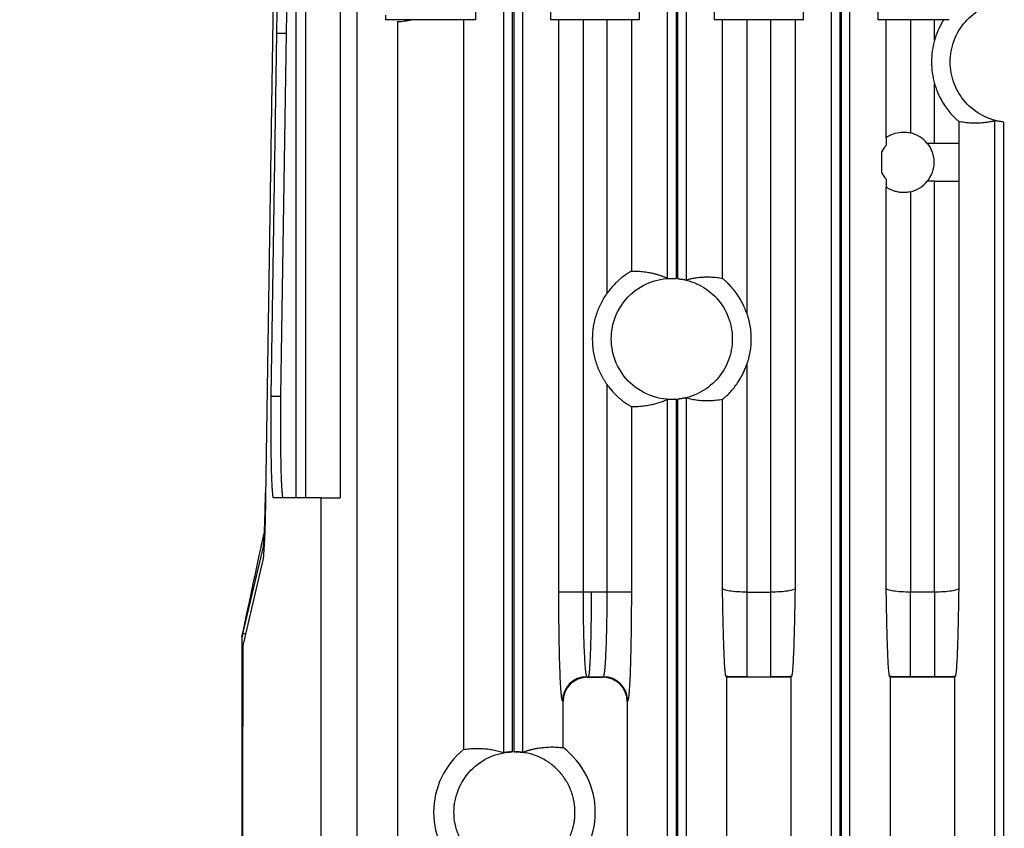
# Model space of a CAD drawing. Header units: millimetres. Extents: x -1111 to 1147, y -743 to 1146.
# Tile 14 of 203: x -1030 to -948, y 182 to 249. Entities that reach past the tile are written whole.
import ezdxf

# ---------------------------------------------------------------- set-up
doc = ezdxf.new("R2010")
doc.units = ezdxf.units.MM
doc.styles.add('SLDTEXTSTYLE0', font='TXT', dxfattribs={"width": 0.75})
doc.dimstyles.new('SLDDIMSTYLE0', dxfattribs={"dimtxt": 3.5, "dimasz": 3.302, "dimexe": 0, "dimexo": 0.0625, "dimgap": 0.875, "dimtad": 1, "dimrnd": 1e-09, "dimzin": 12, "dimdsep": 46, "dimtxsty": 'SLDTEXTSTYLE0', "dimsah": 1, "dimcen": 0.09, "dimadec": 0, "dimazin": 3, "dimtfac": 1, "dimtofl": 0, "dimtmove": 0, "dimatfit": 3, "dimfxl": 1, "dimfrac": 2, "dimtolj": 1, "dimtzin": 12, "dimarcsym": 0})

# ---------------------------------------------------------------- blocks, each defined once
blk = doc.blocks.new('_D_3')
at = {"color": 8, "linetype": 'Continuous', "lineweight": 0}
for p, q in [((-807.884, 379.219), (-1107.552, 379.219)), ((-1106.552, -80.781), (-1106.552, 379.219)), ((-807.884, -80.781), (-1107.552, -80.781))]:
    blk.add_line(p, q, dxfattribs=at)
at = {"color": 8, "linetype": 'Continuous', "lineweight": 18}
for points in [[(-1106.552, 379.219), (-1107.06, 375.917), (-1106.044, 375.917)], [(-1106.552, -80.781), (-1106.044, -77.479), (-1107.06, -77.479)]]:
    blk.add_solid(points, dxfattribs=at)
at = {"color": 8, "linetype": 'Continuous', "lineweight": 18, "insert": (-1111.064, 152.881), "char_height": 3.5, "attachment_point": 1, "rotation": 90, "style": 'SLDTEXTSTYLE0'}
blk.add_mtext('460', dxfattribs=at)

msp = doc.modelspace()

# ---------------------------------------------------------------- linework, layer by layer
at = {"color": 7, "linetype": 'Continuous', "lineweight": 25}
for p, q in [((-1007.617, 329.639), (-1009.451, 209.44)), ((-978.54, 248.908), (-978.54, 306.572)), ((-972.377, 306.572), (-972.377, 248.908)), ((-976.232, 227.532), (-976.232, 303.974)), ((-975.533, 303.974), (-975.533, 227.52)), ((-975.385, 227.507), (-975.385, 303.974)), ((-974.685, 303.974), (-974.685, 227.398)), ((-962.707, 300.474), (-962.707, 167.466)), ((-962.008, 300.419), (-962.008, 167.52)), ((-961.86, 167.522), (-961.86, 300.418)), ((-961.16, 167.481), (-961.16, 300.458)), ((-965.015, 248.908), (-965.015, 300.106)), ((-958.852, 300.049), (-958.852, 248.908)), ((-992.065, 248.908), (-992.065, 285.886)), ((-989.757, 188.353), (-989.757, 285.769)), ((-989.058, 188.414), (-989.058, 285.557)), ((-988.91, 188.417), (-988.91, 285.524)), ((-988.21, 285.416), (-988.21, 188.384)), ((-985.902, 284.579), (-985.902, 248.908)), ((-1006.939, 251.399), (-1006.939, 209.399)), ((-1006.139, 251.399), (-1006.139, 209.399)), ((-1003.284, 251.399), (-1003.284, 209.399)), ((-1001.884, 117.418), (-1001.884, 251.418)), ((-999.552, 249.288), (-999.552, 248.908)), ((-992.065, 248.908), (-999.552, 248.908)), ((-998.521, 120.089), (-998.521, 248.746)), ((-993.097, 248.908), (-993.097, 188.603)), ((-978.54, 248.908), (-985.902, 248.908)), ((-985.218, 201.616), (-985.218, 248.908)), ((-983.219, 248.908), (-983.219, 201.616)), ((-981.224, 226.31), (-981.224, 248.908)), ((-979.225, 248.908), (-979.225, 228.116)), ((-965.015, 248.908), (-972.377, 248.908)), ((-971.693, 227.51), (-971.693, 248.908)), ((-969.694, 248.908), (-969.694, 224.647)), ((-967.699, 201.612), (-967.699, 248.908)), ((-965.7, 248.908), (-965.7, 201.915)), ((-952.966, 248.908), (-958.852, 248.908)), ((-958.168, 239.174), (-958.168, 248.908)), ((-956.169, 248.908), (-956.169, 239.562)), ((-954.174, 247.214), (-954.174, 248.908)), ((-1008.98, 217.803), (-1008.523, 247.803)), ((-1008.523, 247.803), (-1007.723, 247.803)), ((-1008.18, 217.803), (-1007.723, 247.803)), ((-954.174, 238.689), (-954.174, 243.621)), ((-952.175, 240.525), (-952.175, 238.689)), ((-949.182, 93.49), (-949.182, 240.577)), ((-948.483, 240.454), (-948.483, 93.541)), ((-954.174, 238.689), (-954.783, 238.689)), ((-952.175, 238.689), (-954.174, 238.689)), ((-958.519, 236.224), (-958.519, 238.028)), ((-954.174, 201.612), (-954.174, 235.563)), ((-954.174, 235.563), (-952.175, 235.563)), ((-952.175, 235.563), (-952.175, 201.915)), ((-958.168, 201.915), (-958.168, 235.078)), ((-956.169, 234.691), (-956.169, 201.612)), ((-969.694, 220.417), (-969.694, 201.612)), ((-981.224, 201.616), (-981.224, 218.754)), ((-1008.98, 217.803), (-1008.18, 217.803)), ((-976.232, 118.357), (-976.232, 217.532)), ((-975.533, 217.544), (-975.533, 118.415)), ((-975.385, 118.418), (-975.385, 217.557)), ((-974.685, 217.666), (-974.685, 118.38)), ((-971.693, 201.915), (-971.693, 217.554)), ((-979.225, 216.948), (-979.225, 201.616)), ((-1004.884, 209.399), (-1008.789, 209.399)), ((-1004.884, 209.399), (-1004.884, -32.06)), ((-1004.884, 209.399), (-1003.284, 209.399)), ((-1009.698, 205.129), (-1011.343, 198.175)), ((-1009.693, 204.14), (-1011.309, 197.309)), ((-983.219, 201.616), (-985.218, 201.616)), ((-982.544, 201.616), (-983.219, 201.616)), ((-981.224, 201.616), (-982.544, 201.616)), ((-979.225, 201.616), (-981.224, 201.616)), ((-969.694, 201.612), (-969.694, 194.621)), ((-969.694, 201.612), (-967.699, 201.612)), ((-967.699, 194.621), (-967.699, 201.612)), ((-956.169, 194.621), (-956.169, 201.612)), ((-954.174, 201.612), (-956.169, 201.612)), ((-954.174, 201.612), (-954.174, 194.621)), ((-1011.401, 197.91), (-1011.373, 198.052)), ((-982.915, 194.621), (-982.78, 194.621)), ((-982.915, 194.621), (-982.872, 194.577)), ((-982.872, 194.577), (-981.57, 194.577)), ((-982.78, 194.621), (-981.527, 194.621)), ((-981.57, 194.577), (-981.527, 194.621)), ((-971.346, 194.577), (-971.395, 194.627)), ((-971.346, 118.74), (-971.346, 194.577)), ((-966.047, 194.577), (-971.346, 194.577)), ((-969.694, 194.621), (-967.699, 194.621)), ((-965.997, 194.627), (-966.047, 194.577)), ((-966.047, 194.577), (-966.047, 167.748)), ((-957.821, 194.577), (-957.87, 194.627)), ((-957.821, 167.826), (-957.821, 194.577)), ((-952.522, 194.577), (-957.821, 194.577)), ((-954.174, 194.621), (-956.169, 194.621)), ((-952.472, 194.627), (-952.522, 194.577)), ((-952.522, 194.577), (-952.522, 93.787)), ((-984.871, 192.578), (-984.914, 192.622)), ((-984.871, 188.759), (-984.871, 192.578)), ((-979.528, 192.622), (-979.572, 192.578)), ((-979.572, 192.578), (-979.572, 118.623))]:
    msp.add_line(p, q, dxfattribs=at)
at = {"color": 250, "linetype": 'Continuous', "lineweight": 25}
for p, q in [((-1009.445, 209.84), (-1009.483, 209.84)), ((-1011.104, 198.175), (-1011.343, 198.175))]:
    msp.add_line(p, q, dxfattribs=at)
at = {"color": 7, "linetype": 'Continuous', "lineweight": 25, "flags": 128}
msp.add_lwpolyline([(-954.174, 235.563), (-954.201, 235.563), (-954.783, 235.563)], dxfattribs=at)
at = {"color": 7, "linetype": 'Continuous', "lineweight": 25}
for centre, radius, start, end in [((-998.884, 255.418), 6.681, 273.1131, 283.01461), ((-956.734, 237.126), 2.5, 38.70327, 76.93125), ((-956.734, 237.126), 2, 136.31975, 153.19715), ((-956.734, 237.126), 2.5, 124.98715, 125.05536), ((-956.734, 237.126), 2, 206.80285, 223.68025), ((-956.734, 237.126), 2.5, 283.06875, 321.29673), ((-956.734, 237.126), 2.5, 234.94464, 235.01285), ((-982.913, 192.619), 2.002, 90.08169, 179.91831), ((-981.53, 192.619), 2.002, 0.08169, 89.91831), ((-988.884, 183.418), 6.681, 306.91551, 53.08531), ((-988.884, 183.418), 6.681, 129.09226, 230.90775)]:
    msp.add_arc(centre, radius, start, end, dxfattribs=at)
for centre, major_axis, start_param, end_param in [((-982.87, 192.576), (1.416, -1.416), 2.356803, 3.926382), ((-981.573, 192.576), (1.416, 1.416), 5.498396, 7.067974)]:
    msp.add_ellipse(centre, major_axis=major_axis, ratio=0.998783, start_param=start_param, end_param=end_param, dxfattribs=at)
for points, knots in [([(-1008.523, 247.803), (-1008.522, 247.877), (-1008.519, 248.025), (-1008.515, 248.241), (-1008.511, 248.452), (-1008.507, 248.659), (-1008.502, 248.859), (-1008.497, 249.055), (-1008.487, 249.413), (-1008.471, 249.898), (-1008.446, 250.438), (-1008.419, 250.87), (-1008.395, 251.127), (-1008.375, 251.269), (-1008.36, 251.344), (-1008.346, 251.391), (-1008.336, 251.396), (-1008.331, 251.399)], [0, 0, 0, 0, 0.0351, 0.070059, 0.104935, 0.139785, 0.174667, 0.209638, 0.244757, 0.372349, 0.500017, 0.627609, 0.755276, 0.816597, 0.877619, 0.93865, 1, 1, 1, 1]), ([(-1007.723, 247.803), (-1007.722, 247.875), (-1007.719, 248.021), (-1007.715, 248.238), (-1007.711, 248.454), (-1007.706, 248.67), (-1007.701, 248.884), (-1007.696, 249.095), (-1007.69, 249.303), (-1007.683, 249.507), (-1007.677, 249.705), (-1007.669, 249.897), (-1007.662, 250.081), (-1007.654, 250.257), (-1007.641, 250.518), (-1007.62, 250.857), (-1007.592, 251.156), (-1007.567, 251.32), (-1007.549, 251.382), (-1007.538, 251.398), (-1007.532, 251.399), (-1007.531, 251.399)], [0, 0, 0, 0, 0.034215, 0.069207, 0.104967, 0.141481, 0.178734, 0.216705, 0.255371, 0.294703, 0.334671, 0.37524, 0.416371, 0.458022, 0.500146, 0.615447, 0.755358, 0.860408, 0.935321, 0.981484, 1, 1, 1, 1]), ([(-948.483, 240.454), (-949.083, 240.526), (-949.669, 240.708), (-950.74, 241.27), (-951.224, 241.648), (-952.026, 242.553), (-952.344, 243.078), (-952.773, 244.209), (-952.884, 244.813), (-952.884, 246.022), (-952.773, 246.626), (-952.344, 247.757), (-952.026, 248.282), (-951.224, 249.187), (-950.74, 249.565), (-949.669, 250.127), (-949.083, 250.309), (-948.483, 250.381)], [0, 0, 0, 0, 0.125, 0.125, 0.25, 0.25, 0.375, 0.375, 0.5, 0.5, 0.625, 0.625, 0.75, 0.75, 0.875, 0.875, 1, 1, 1, 1]), ([(-953.413, 248.908), (-953.442, 248.861), (-953.502, 248.766), (-953.589, 248.616), (-953.675, 248.458), (-953.773, 248.267), (-953.879, 248.037), (-953.987, 247.776), (-954.088, 247.5), (-954.144, 247.313), (-954.174, 247.214)], [0, 0, 0, 0, 0.090157, 0.183839, 0.281142, 0.382151, 0.528547, 0.687607, 0.834367, 1, 1, 1, 1]), ([(-954.174, 247.214), (-954.34, 246.63), (-954.425, 246.024), (-954.425, 244.811), (-954.34, 244.205), (-954.174, 243.621)], [0, 0, 0, 0, 0.5, 0.5, 1, 1, 1, 1]), ([(-954.174, 243.621), (-954.152, 243.549), (-954.11, 243.409), (-954.041, 243.207), (-953.97, 243.019), (-953.898, 242.845), (-953.827, 242.685), (-953.69, 242.398), (-953.477, 242.014), (-953.155, 241.539), (-952.823, 241.133), (-952.554, 240.854), (-952.379, 240.691), (-952.283, 240.608), (-952.223, 240.559), (-952.187, 240.531), (-952.179, 240.527), (-952.175, 240.525)], [0, 0, 0, 0, 0.048492, 0.09426, 0.137309, 0.17765, 0.215291, 0.250247, 0.382974, 0.499401, 0.630555, 0.74914, 0.812735, 0.874564, 0.916756, 0.958337, 1, 1, 1, 1]), ([(-952.175, 240.525), (-952.093, 240.509), (-951.933, 240.477), (-951.698, 240.441), (-951.474, 240.414), (-951.26, 240.395), (-951.056, 240.385), (-950.862, 240.38), (-950.601, 240.381), (-950.277, 240.396), (-949.893, 240.437), (-949.53, 240.496), (-949.296, 240.55), (-949.182, 240.577)], [0, 0, 0, 0, 0.081801, 0.160206, 0.235216, 0.30683, 0.37505, 0.439875, 0.501305, 0.636621, 0.764843, 0.885969, 1, 1, 1, 1]), ([(-948.483, 240.454), (-948.509, 240.457), (-948.564, 240.464), (-948.653, 240.477), (-948.776, 240.496), (-948.884, 240.515), (-948.988, 240.537), (-949.066, 240.553), (-949.132, 240.567), (-949.172, 240.576), (-949.179, 240.577), (-949.182, 240.577)], [0, 0, 0, 0, 0.072262, 0.155932, 0.251014, 0.433801, 0.500227, 0.640121, 0.769938, 0.889832, 1, 1, 1, 1]), ([(-958.168, 239.174), (-958.163, 239.178), (-958.146, 239.19), (-958.088, 239.229), (-958.046, 239.255), (-957.891, 239.346), (-957.744, 239.421), (-957.384, 239.548), (-957.166, 239.6), (-956.806, 239.628), (-956.678, 239.629), (-956.425, 239.61), (-956.297, 239.591), (-956.169, 239.562)], [0, 0, 0, 0, 0.125, 0.125, 0.25, 0.25, 0.5, 0.5, 0.75, 0.75, 0.875, 0.875, 1, 1, 1, 1]), ([(-954.783, 238.689), (-954.607, 238.469), (-954.47, 238.224), (-954.281, 237.688), (-954.234, 237.41), (-954.234, 236.841), (-954.282, 236.562), (-954.471, 236.027), (-954.607, 235.783), (-954.783, 235.563)], [0, 0, 0, 0, 0.25, 0.25, 0.5, 0.5, 0.75, 0.75, 1, 1, 1, 1]), ([(-952.175, 238.689), (-952.175, 238.628), (-952.175, 238.498), (-952.175, 238.238), (-952.176, 237.778), (-952.177, 237.126), (-952.176, 236.475), (-952.175, 236.015), (-952.175, 235.755), (-952.175, 235.624), (-952.175, 235.563)], [0, 0, 0, 0, 0.058562, 0.125005, 0.250012, 0.5, 0.749988, 0.874995, 0.941376, 1, 1, 1, 1]), ([(-956.169, 234.691), (-956.297, 234.661), (-956.424, 234.642), (-956.678, 234.624), (-956.806, 234.624), (-957.045, 234.643), (-957.16, 234.66), (-957.375, 234.707), (-957.473, 234.736), (-957.654, 234.8), (-957.737, 234.835), (-957.88, 234.903), (-957.942, 234.936), (-958.046, 234.997), (-958.087, 235.024), (-958.145, 235.062), (-958.163, 235.075), (-958.168, 235.078)], [0, 0, 0, 0, 0.125, 0.125, 0.25, 0.25, 0.375, 0.375, 0.5, 0.5, 0.625, 0.625, 0.75, 0.75, 0.875, 0.875, 1, 1, 1, 1]), ([(-979.225, 228.116), (-979.227, 228.116), (-979.231, 228.115), (-979.245, 228.109), (-979.266, 228.099), (-979.302, 228.079), (-979.363, 228.045), (-979.489, 227.97), (-979.697, 227.836), (-979.969, 227.635), (-980.231, 227.417), (-980.472, 227.195), (-980.722, 226.938), (-980.979, 226.642), (-981.14, 226.423), (-981.224, 226.31)], [0, 0, 0, 0, 0.0314703, 0.0628102, 0.0941651, 0.12568, 0.1878, 0.250476, 0.3728377, 0.5001987, 0.5886318, 0.6815506, 0.7803488, 0.8861851, 1, 1, 1, 1]), ([(-976.232, 227.532), (-976.306, 227.563), (-976.456, 227.626), (-976.686, 227.71), (-976.924, 227.789), (-977.171, 227.861), (-977.427, 227.926), (-977.758, 227.997), (-978.175, 228.064), (-978.688, 228.114), (-979.042, 228.115), (-979.225, 228.116)], [0, 0, 0, 0, 0.073969, 0.150777, 0.230424, 0.312911, 0.398237, 0.486402, 0.6453, 0.816499, 1, 1, 1, 1]), ([(-975.533, 217.544), (-976.215, 217.496), (-976.907, 217.59), (-978.196, 218.046), (-978.793, 218.408), (-979.793, 219.341), (-980.196, 219.911), (-980.741, 221.165), (-980.884, 221.848), (-980.884, 223.216), (-980.741, 223.899), (-980.196, 225.153), (-979.793, 225.723), (-978.793, 226.656), (-978.196, 227.018), (-976.907, 227.474), (-976.215, 227.568), (-975.533, 227.52)], [0, 0, 0, 0, 0.125, 0.125, 0.25, 0.25, 0.375, 0.375, 0.5, 0.5, 0.625, 0.625, 0.75, 0.75, 0.875, 0.875, 1, 1, 1, 1]), ([(-976.232, 227.532), (-976.231, 227.531), (-976.228, 227.531), (-976.215, 227.531), (-976.191, 227.531), (-976.153, 227.531), (-976.097, 227.532), (-976.014, 227.534), (-975.909, 227.534), (-975.785, 227.532), (-975.659, 227.528), (-975.574, 227.522), (-975.533, 227.52)], [0, 0, 0, 0, 0.060826, 0.128878, 0.204155, 0.286659, 0.393536, 0.500413, 0.634946, 0.763025, 0.884693, 1, 1, 1, 1]), ([(-975.385, 227.507), (-974.775, 227.446), (-974.177, 227.271), (-973.083, 226.719), (-972.587, 226.341), (-971.765, 225.432), (-971.438, 224.901), (-970.998, 223.757), (-970.884, 223.145), (-970.884, 222.532)], [0, 0, 0, 0, 0.25, 0.25, 0.5, 0.5, 0.75, 0.75, 1, 1, 1, 1]), ([(-975.385, 227.507), (-975.358, 227.504), (-975.302, 227.498), (-975.214, 227.487), (-975.111, 227.473), (-975.001, 227.456), (-974.893, 227.437), (-974.803, 227.419), (-974.737, 227.406), (-974.696, 227.399), (-974.689, 227.398), (-974.685, 227.398)], [0, 0, 0, 0, 0.073349, 0.15699, 0.250931, 0.375611, 0.500316, 0.635962, 0.764353, 0.88564, 1, 1, 1, 1]), ([(-971.693, 227.51), (-971.774, 227.525), (-971.933, 227.553), (-972.167, 227.583), (-972.391, 227.606), (-972.606, 227.62), (-972.811, 227.627), (-973.007, 227.627), (-973.269, 227.621), (-973.594, 227.6), (-973.976, 227.551), (-974.337, 227.486), (-974.572, 227.427), (-974.685, 227.398)], [0, 0, 0, 0, 0.0812505, 0.1593598, 0.2343281, 0.3061553, 0.3748417, 0.4403873, 0.5027924, 0.637513, 0.7652876, 0.8861165, 1, 1, 1, 1]), ([(-969.694, 224.647), (-969.722, 224.727), (-969.777, 224.882), (-969.868, 225.103), (-969.959, 225.307), (-970.051, 225.494), (-970.205, 225.785), (-970.43, 226.154), (-970.753, 226.593), (-971.079, 226.966), (-971.338, 227.217), (-971.503, 227.363), (-971.592, 227.437), (-971.648, 227.481), (-971.681, 227.505), (-971.689, 227.508), (-971.693, 227.51)], [0, 0, 0, 0, 0.056862, 0.110284, 0.160286, 0.20689, 0.250124, 0.382236, 0.499375, 0.629927, 0.749213, 0.812665, 0.874619, 0.916734, 0.958322, 1, 1, 1, 1]), ([(-981.224, 218.754), (-981.27, 218.821), (-981.364, 218.957), (-981.494, 219.165), (-981.616, 219.378), (-981.73, 219.594), (-981.836, 219.815), (-981.934, 220.04), (-982.023, 220.27), (-982.189, 220.749), (-982.372, 221.5), (-982.452, 222.532), (-982.372, 223.563), (-982.17, 224.394), (-981.939, 225.024), (-981.734, 225.471), (-981.499, 225.902), (-981.316, 226.174), (-981.224, 226.31)], [0, 0, 0, 0, 0.030652, 0.061177, 0.091617, 0.122016, 0.152416, 0.182863, 0.213398, 0.244064, 0.372009, 0.500021, 0.627966, 0.755978, 0.817145, 0.877972, 0.938809, 1, 1, 1, 1]), ([(-969.694, 224.647), (-969.666, 224.561), (-969.609, 224.39), (-969.538, 224.13), (-969.478, 223.868), (-969.428, 223.604), (-969.39, 223.339), (-969.363, 223.072), (-969.346, 222.802), (-969.343, 222.622), (-969.342, 222.532)], [0, 0, 0, 0, 0.125747, 0.250854, 0.375534, 0.5, 0.624466, 0.749146, 0.874253, 1, 1, 1, 1]), ([(-970.884, 222.532), (-970.884, 221.919), (-970.998, 221.306), (-971.438, 220.163), (-971.765, 219.632), (-972.587, 218.723), (-973.083, 218.345), (-974.177, 217.793), (-974.775, 217.618), (-975.385, 217.557)], [0, 0, 0, 0, 0.25, 0.25, 0.5, 0.5, 0.75, 0.75, 1, 1, 1, 1]), ([(-969.342, 222.532), (-969.343, 222.442), (-969.346, 222.262), (-969.363, 221.992), (-969.39, 221.725), (-969.428, 221.459), (-969.478, 221.196), (-969.538, 220.934), (-969.609, 220.674), (-969.666, 220.503), (-969.694, 220.417)], [0, 0, 0, 0, 0.125747, 0.250854, 0.375534, 0.5, 0.624466, 0.749146, 0.874253, 1, 1, 1, 1]), ([(-971.693, 217.554), (-971.691, 217.554), (-971.687, 217.556), (-971.673, 217.565), (-971.654, 217.579), (-971.628, 217.598), (-971.581, 217.635), (-971.5, 217.702), (-971.334, 217.849), (-971.075, 218.102), (-970.749, 218.476), (-970.426, 218.917), (-970.177, 219.325), (-969.982, 219.706), (-969.829, 220.043), (-969.741, 220.288), (-969.694, 220.417)], [0, 0, 0, 0, 0.025248, 0.050376, 0.07552, 0.100816, 0.126398, 0.188567, 0.252296, 0.371656, 0.502378, 0.619608, 0.751912, 0.825279, 0.90794, 1, 1, 1, 1]), ([(-981.224, 218.754), (-981.182, 218.696), (-981.099, 218.582), (-980.971, 218.419), (-980.844, 218.267), (-980.717, 218.124), (-980.591, 217.992), (-980.468, 217.868), (-980.347, 217.754), (-980.229, 217.648), (-980.115, 217.55), (-979.933, 217.403), (-979.697, 217.228), (-979.489, 217.093), (-979.362, 217.018), (-979.29, 216.978), (-979.241, 216.952), (-979.23, 216.949), (-979.225, 216.948)], [0, 0, 0, 0, 0.057923, 0.113753, 0.167591, 0.219546, 0.269743, 0.318319, 0.365424, 0.411227, 0.455907, 0.49966, 0.627228, 0.749818, 0.81266, 0.875054, 0.937587, 1, 1, 1, 1]), ([(-1008.789, 209.399), (-1008.791, 209.4), (-1008.797, 209.402), (-1008.806, 209.417), (-1008.814, 209.442), (-1008.822, 209.477), (-1008.831, 209.521), (-1008.845, 209.613), (-1008.864, 209.79), (-1008.888, 210.108), (-1008.911, 210.508), (-1008.938, 211.136), (-1008.966, 212.082), (-1008.985, 213.193), (-1008.994, 214.148), (-1008.998, 214.897), (-1008.998, 215.653), (-1008.996, 216.318), (-1008.992, 216.882), (-1008.987, 217.351), (-1008.983, 217.652), (-1008.98, 217.803)], [0, 0, 0, 0, 0.0205781, 0.0410905, 0.0615711, 0.082054, 0.1025736, 0.1231635, 0.1866379, 0.2501555, 0.3136299, 0.3771475, 0.5000125, 0.6228776, 0.686352, 0.7498696, 0.8133439, 0.8768615, 0.9179437, 0.9588988, 1, 1, 1, 1]), ([(-1007.989, 209.399), (-1007.991, 209.4), (-1007.997, 209.402), (-1008.007, 209.42), (-1008.017, 209.451), (-1008.028, 209.502), (-1008.044, 209.602), (-1008.064, 209.788), (-1008.097, 210.216), (-1008.133, 210.955), (-1008.166, 212.11), (-1008.189, 213.437), (-1008.197, 214.551), (-1008.198, 215.311), (-1008.198, 215.73), (-1008.196, 216.152), (-1008.194, 216.575), (-1008.191, 216.994), (-1008.186, 217.405), (-1008.182, 217.67), (-1008.18, 217.803)], [0, 0, 0, 0, 0.020446, 0.042893, 0.067437, 0.094178, 0.123214, 0.185453, 0.250262, 0.381175, 0.499976, 0.627439, 0.749694, 0.7843, 0.819541, 0.855269, 0.891334, 0.92758, 0.963852, 1, 1, 1, 1]), ([(-979.225, 216.948), (-979.132, 216.947), (-978.949, 216.946), (-978.679, 216.957), (-978.418, 216.977), (-978.166, 217.005), (-977.924, 217.04), (-977.635, 217.092), (-977.302, 217.166), (-976.928, 217.272), (-976.574, 217.391), (-976.344, 217.486), (-976.232, 217.532)], [0, 0, 0, 0, 0.093287, 0.183499, 0.270636, 0.354698, 0.435685, 0.513598, 0.64478, 0.769575, 0.887981, 1, 1, 1, 1]), ([(-975.533, 217.544), (-975.559, 217.543), (-975.613, 217.539), (-975.695, 217.535), (-975.779, 217.532), (-975.863, 217.531), (-975.945, 217.53), (-976.029, 217.53), (-976.11, 217.531), (-976.175, 217.533), (-976.22, 217.534), (-976.228, 217.533), (-976.232, 217.532)], [0, 0, 0, 0, 0.073486, 0.150919, 0.232315, 0.317689, 0.407051, 0.500413, 0.625266, 0.750122, 0.868591, 1, 1, 1, 1]), ([(-974.685, 217.666), (-974.687, 217.666), (-974.69, 217.666), (-974.708, 217.662), (-974.736, 217.657), (-974.776, 217.649), (-974.831, 217.639), (-974.905, 217.625), (-975.002, 217.608), (-975.12, 217.589), (-975.249, 217.571), (-975.338, 217.562), (-975.385, 217.557)], [0, 0, 0, 0, 0.071921, 0.148364, 0.229385, 0.315031, 0.40534, 0.500347, 0.625175, 0.750106, 0.87051, 1, 1, 1, 1]), ([(-974.685, 217.666), (-974.61, 217.646), (-974.457, 217.607), (-974.223, 217.558), (-973.98, 217.515), (-973.727, 217.481), (-973.465, 217.455), (-973.137, 217.437), (-972.73, 217.435), (-972.229, 217.466), (-971.877, 217.523), (-971.693, 217.554)], [0, 0, 0, 0, 0.07515, 0.153387, 0.234712, 0.319123, 0.406622, 0.497208, 0.647704, 0.8153, 1, 1, 1, 1]), ([(-1009.483, 209.84), (-1009.484, 209.754), (-1009.487, 209.581), (-1009.491, 209.324), (-1009.496, 209.067), (-1009.502, 208.811), (-1009.508, 208.556), (-1009.514, 208.304), (-1009.52, 208.056), (-1009.527, 207.812), (-1009.535, 207.573), (-1009.543, 207.34), (-1009.551, 207.113), (-1009.56, 206.895), (-1009.568, 206.706), (-1009.576, 206.536), (-1009.584, 206.377), (-1009.594, 206.206), (-1009.605, 206.029), (-1009.617, 205.848), (-1009.631, 205.671), (-1009.645, 205.503), (-1009.662, 205.351), (-1009.679, 205.22), (-1009.692, 205.16), (-1009.698, 205.129)], [0, 0, 0, 0, 0.034898, 0.07045, 0.106645, 0.143471, 0.180913, 0.218953, 0.257571, 0.296746, 0.336453, 0.376664, 0.417351, 0.458481, 0.50002, 0.529759, 0.564225, 0.603385, 0.647183, 0.695536, 0.748327, 0.805398, 0.866545, 0.931515, 1, 1, 1, 1]), ([(-1009.451, 209.44), (-1009.452, 209.353), (-1009.455, 209.18), (-1009.459, 208.926), (-1009.464, 208.676), (-1009.469, 208.43), (-1009.474, 208.189), (-1009.48, 207.952), (-1009.485, 207.72), (-1009.497, 207.267), (-1009.517, 206.628), (-1009.548, 205.88), (-1009.581, 205.243), (-1009.611, 204.817), (-1009.635, 204.542), (-1009.654, 204.371), (-1009.673, 204.233), (-1009.686, 204.171), (-1009.693, 204.14)], [0, 0, 0, 0, 0.031261, 0.062453, 0.093607, 0.124757, 0.155934, 0.187171, 0.218499, 0.24995, 0.374782, 0.500291, 0.625721, 0.750608, 0.813222, 0.87549, 0.937664, 1, 1, 1, 1]), ([(-1011.372, 198.052), (-1010.904, 200.247), (-1010.308, 203.041), (-1009.712, 205.834), (-1009.584, 206.433)], [0, 0, 0, 0, 0.785417, 1, 1, 1, 1]), ([(-971.395, 194.627), (-971.398, 194.63), (-971.404, 194.637), (-971.412, 194.659), (-971.421, 194.688), (-971.429, 194.725), (-971.438, 194.77), (-971.452, 194.859), (-971.471, 195.02), (-971.503, 195.382), (-971.541, 195.995), (-971.58, 196.929), (-971.615, 198.042), (-971.644, 199.265), (-971.67, 200.581), (-971.685, 201.47), (-971.693, 201.915)], [0, 0, 0, 0, 0.02077, 0.041532, 0.06231, 0.083127, 0.104005, 0.124967, 0.187323, 0.250223, 0.373185, 0.500168, 0.619535, 0.749293, 0.874618, 1, 1, 1, 1]), ([(-969.694, 201.612), (-969.95, 201.612), (-970.206, 201.619), (-970.68, 201.65), (-970.899, 201.672), (-971.267, 201.728), (-971.417, 201.761), (-971.625, 201.835), (-971.684, 201.875), (-971.693, 201.915)], [0, 0, 0, 0, 0.25, 0.25, 0.5, 0.5, 0.75, 0.75, 1, 1, 1, 1]), ([(-965.7, 201.915), (-965.709, 201.875), (-965.767, 201.835), (-965.976, 201.761), (-966.125, 201.728), (-966.493, 201.672), (-966.712, 201.65), (-967.187, 201.619), (-967.443, 201.612), (-967.699, 201.612)], [0, 0, 0, 0, 0.25, 0.25, 0.5, 0.5, 0.75, 0.75, 1, 1, 1, 1]), ([(-965.7, 201.915), (-965.707, 201.47), (-965.723, 200.581), (-965.748, 199.265), (-965.777, 198.043), (-965.812, 196.929), (-965.852, 195.995), (-965.889, 195.382), (-965.921, 195.02), (-965.943, 194.836), (-965.963, 194.721), (-965.98, 194.653), (-965.992, 194.635), (-965.997, 194.627)], [0, 0, 0, 0, 0.125391, 0.250719, 0.380432, 0.499846, 0.626784, 0.749792, 0.812647, 0.875049, 0.916864, 0.958453, 1, 1, 1, 1]), ([(-957.87, 194.627), (-957.873, 194.63), (-957.879, 194.637), (-957.887, 194.659), (-957.896, 194.688), (-957.904, 194.725), (-957.913, 194.77), (-957.927, 194.859), (-957.946, 195.02), (-957.978, 195.382), (-958.016, 195.995), (-958.055, 196.929), (-958.09, 198.042), (-958.119, 199.265), (-958.145, 200.581), (-958.16, 201.47), (-958.168, 201.915)], [0, 0, 0, 0, 0.02077, 0.041532, 0.06231, 0.083127, 0.104005, 0.124967, 0.187323, 0.250223, 0.373185, 0.500168, 0.619535, 0.749293, 0.874618, 1, 1, 1, 1]), ([(-956.169, 201.612), (-956.425, 201.612), (-956.681, 201.619), (-957.155, 201.65), (-957.374, 201.672), (-957.742, 201.728), (-957.892, 201.761), (-958.1, 201.835), (-958.159, 201.875), (-958.168, 201.915)], [0, 0, 0, 0, 0.25, 0.25, 0.5, 0.5, 0.75, 0.75, 1, 1, 1, 1]), ([(-952.175, 201.915), (-952.184, 201.875), (-952.242, 201.835), (-952.451, 201.761), (-952.6, 201.728), (-952.968, 201.672), (-953.187, 201.65), (-953.662, 201.619), (-953.918, 201.612), (-954.174, 201.612)], [0, 0, 0, 0, 0.25, 0.25, 0.5, 0.5, 0.75, 0.75, 1, 1, 1, 1]), ([(-952.175, 201.915), (-952.182, 201.47), (-952.198, 200.581), (-952.223, 199.265), (-952.252, 198.043), (-952.287, 196.929), (-952.327, 195.995), (-952.364, 195.382), (-952.396, 195.02), (-952.418, 194.836), (-952.438, 194.721), (-952.455, 194.653), (-952.467, 194.635), (-952.472, 194.627)], [0, 0, 0, 0, 0.125391, 0.250719, 0.380432, 0.499846, 0.626784, 0.749792, 0.812647, 0.875049, 0.916864, 0.958453, 1, 1, 1, 1]), ([(-984.914, 192.622), (-984.918, 192.626), (-984.924, 192.635), (-984.934, 192.659), (-984.944, 192.692), (-984.954, 192.734), (-984.964, 192.786), (-984.981, 192.887), (-985.003, 193.07), (-985.041, 193.488), (-985.085, 194.198), (-985.131, 195.327), (-985.169, 196.68), (-985.192, 197.965), (-985.205, 199.053), (-985.211, 199.801), (-985.215, 200.465), (-985.217, 201.04), (-985.217, 201.424), (-985.218, 201.616)], [0, 0, 0, 0, 0.0209568, 0.0418627, 0.0627391, 0.0836077, 0.1044901, 0.1254077, 0.1879125, 0.2506382, 0.3752931, 0.500043, 0.6247267, 0.7494671, 0.8121948, 0.8747905, 0.916536, 0.958215, 1, 1, 1, 1]), ([(-983.219, 201.616), (-983.219, 201.527), (-983.219, 201.348), (-983.218, 201.079), (-983.217, 200.809), (-983.215, 200.539), (-983.213, 200.269), (-983.21, 200), (-983.207, 199.731), (-983.203, 199.464), (-983.199, 199.198), (-983.194, 198.935), (-983.189, 198.674), (-983.184, 198.416), (-983.178, 198.162), (-983.171, 197.912), (-983.164, 197.667), (-983.156, 197.429), (-983.148, 197.196), (-983.14, 196.97), (-983.121, 196.518), (-983.087, 195.863), (-983.047, 195.359), (-983.018, 195.082), (-983.001, 194.952), (-982.983, 194.832), (-982.962, 194.73), (-982.94, 194.652), (-982.924, 194.631), (-982.915, 194.621)], [0, 0, 0, 0, 0.024896, 0.049949, 0.075156, 0.100511, 0.126011, 0.151653, 0.177443, 0.203395, 0.229522, 0.255837, 0.282343, 0.309031, 0.335887, 0.3629, 0.390057, 0.417356, 0.444802, 0.472402, 0.500159, 0.616987, 0.749458, 0.781784, 0.817847, 0.857667, 0.901291, 0.948744, 1, 1, 1, 1]), ([(-982.544, 201.616), (-982.544, 201.527), (-982.544, 201.347), (-982.545, 201.077), (-982.546, 200.806), (-982.547, 200.535), (-982.549, 200.264), (-982.551, 199.994), (-982.553, 199.724), (-982.556, 199.456), (-982.559, 199.19), (-982.563, 198.927), (-982.567, 198.666), (-982.571, 198.409), (-982.576, 198.156), (-982.581, 197.908), (-982.587, 197.664), (-982.593, 197.426), (-982.599, 197.194), (-982.606, 196.969), (-982.613, 196.75), (-982.62, 196.534), (-982.629, 196.318), (-982.638, 196.102), (-982.648, 195.888), (-982.66, 195.68), (-982.672, 195.479), (-982.684, 195.291), (-982.698, 195.117), (-982.713, 194.962), (-982.728, 194.83), (-982.745, 194.726), (-982.762, 194.65), (-982.774, 194.631), (-982.78, 194.621)], [0, 0, 0, 0, 0.025005, 0.050156, 0.075453, 0.100895, 0.126482, 0.152215, 0.178094, 0.204119, 0.23029, 0.256606, 0.283069, 0.309677, 0.336431, 0.363332, 0.390378, 0.41757, 0.444909, 0.472394, 0.500025, 0.528181, 0.558054, 0.589644, 0.622952, 0.657977, 0.69472, 0.73318, 0.773357, 0.815251, 0.858863, 0.904192, 0.951237, 1, 1, 1, 1]), ([(-981.527, 194.621), (-981.523, 194.625), (-981.515, 194.633), (-981.503, 194.657), (-981.492, 194.689), (-981.482, 194.729), (-981.471, 194.774), (-981.462, 194.824), (-981.453, 194.878), (-981.444, 194.935), (-981.436, 194.995), (-981.428, 195.056), (-981.421, 195.117), (-981.396, 195.346), (-981.358, 195.828), (-981.319, 196.558), (-981.295, 197.168), (-981.28, 197.612), (-981.267, 198.078), (-981.255, 198.56), (-981.245, 199.055), (-981.237, 199.56), (-981.231, 200.072), (-981.227, 200.587), (-981.224, 201.102), (-981.224, 201.446), (-981.224, 201.616)], [0, 0, 0, 0, 0.025139, 0.049354, 0.072644, 0.095011, 0.116453, 0.136971, 0.156565, 0.175235, 0.192981, 0.209802, 0.225699, 0.240672, 0.37659, 0.499999, 0.552362, 0.604198, 0.655509, 0.706294, 0.756555, 0.806291, 0.855503, 0.904191, 0.952357, 1, 1, 1, 1]), ([(-979.225, 201.616), (-979.225, 201.527), (-979.225, 201.347), (-979.225, 201.078), (-979.226, 200.81), (-979.227, 200.542), (-979.228, 200.275), (-979.231, 199.817), (-979.236, 199.174), (-979.246, 198.353), (-979.258, 197.55), (-979.279, 196.511), (-979.311, 195.322), (-979.352, 194.345), (-979.387, 193.718), (-979.415, 193.333), (-979.443, 193.031), (-979.469, 192.836), (-979.491, 192.719), (-979.509, 192.65), (-979.522, 192.631), (-979.528, 192.622)], [0, 0, 0, 0, 0.0195081, 0.0389834, 0.0584434, 0.0779055, 0.0973872, 0.1169061, 0.1786727, 0.2404797, 0.3047043, 0.3689704, 0.4999106, 0.6308668, 0.6951132, 0.7594014, 0.8211991, 0.8830375, 0.9220396, 0.9609805, 1, 1, 1, 1]), ([(-1011.343, 198.175), (-1011.344, 198.17), (-1011.347, 198.158), (-1011.354, 198.129), (-1011.362, 198.091), (-1011.373, 198.041), (-1011.386, 197.981), (-1011.396, 197.934), (-1011.401, 197.91)], [0, 0, 0, 0, 0.1544621, 0.3145578, 0.4798226, 0.649655, 0.8233265, 1, 1, 1, 1]), ([(-1011.373, 197.212), (-1011.374, 197.244), (-1011.374, 197.309), (-1011.375, 197.405), (-1011.377, 197.5), (-1011.382, 197.622), (-1011.389, 197.767), (-1011.397, 197.862), (-1011.401, 197.91)], [0, 0, 0, 0, 0.124253, 0.248266, 0.373267, 0.500454, 0.750662, 1, 1, 1, 1]), ([(-1011.17, 77.707), (-1011.174, 78.67), (-1011.182, 80.594), (-1011.193, 83.483), (-1011.205, 86.372), (-1011.216, 89.262), (-1011.227, 92.153), (-1011.237, 95.045), (-1011.247, 97.938), (-1011.257, 100.832), (-1011.266, 103.726), (-1011.276, 106.622), (-1011.284, 109.519), (-1011.293, 112.416), (-1011.301, 115.314), (-1011.308, 118.213), (-1011.315, 121.113), (-1011.322, 124.014), (-1011.329, 126.916), (-1011.335, 129.819), (-1011.341, 132.723), (-1011.346, 135.627), (-1011.352, 139.342), (-1011.359, 143.866), (-1011.366, 149.201), (-1011.372, 154.535), (-1011.376, 159.87), (-1011.379, 165.204), (-1011.381, 170.539), (-1011.382, 175.873), (-1011.382, 181.208), (-1011.38, 186.543), (-1011.378, 191.877), (-1011.375, 195.434), (-1011.373, 197.212)], [0, 0, 0, 0, 0.024291, 0.048578, 0.072863, 0.097146, 0.121426, 0.145705, 0.169982, 0.194258, 0.218533, 0.242808, 0.267082, 0.291357, 0.315632, 0.339908, 0.364185, 0.388463, 0.412743, 0.437025, 0.46131, 0.485597, 0.509887, 0.554472, 0.599044, 0.643608, 0.688163, 0.732713, 0.777259, 0.821803, 0.866347, 0.910893, 0.955444, 1, 1, 1, 1]), ([(-1011.309, 197.309), (-1011.31, 197.304), (-1011.312, 197.294), (-1011.315, 197.271), (-1011.317, 197.241), (-1011.321, 197.191), (-1011.325, 197.11), (-1011.33, 196.986), (-1011.334, 196.84), (-1011.336, 196.68), (-1011.338, 196.513), (-1011.338, 196.401), (-1011.339, 196.344)], [0, 0, 0, 0, 0.0607421, 0.1210907, 0.1814836, 0.2423577, 0.3710965, 0.5001958, 0.6289071, 0.75798, 0.8789006, 1, 1, 1, 1]), ([(-1011.339, 196.344), (-1011.339, 195.404), (-1011.341, 193.523), (-1011.343, 190.702), (-1011.344, 187.881), (-1011.346, 185.06), (-1011.347, 182.24), (-1011.347, 179.419), (-1011.347, 176.598), (-1011.347, 173.778), (-1011.347, 170.957), (-1011.346, 168.137), (-1011.345, 165.317), (-1011.343, 162.497), (-1011.341, 159.677), (-1011.339, 156.857), (-1011.336, 154.037), (-1011.334, 151.218), (-1011.33, 148.398), (-1011.327, 145.579), (-1011.323, 142.759), (-1011.313, 136.171), (-1011.293, 125.818), (-1011.257, 111.715), (-1011.213, 97.633), (-1011.16, 83.573), (-1011.098, 69.543), (-1011.028, 55.547), (-1010.949, 41.59), (-1010.879, 30.461), (-1010.823, 22.139), (-1010.784, 16.606), (-1010.744, 11.083), (-1010.702, 5.568), (-1010.66, 0.062), (-1010.615, -5.435), (-1010.57, -10.924), (-1010.523, -16.403), (-1010.475, -21.874), (-1010.442, -25.514), (-1010.425, -27.334)], [0, 0, 0, 0, 0.012489, 0.024976, 0.037462, 0.049947, 0.062431, 0.074915, 0.087398, 0.09988, 0.112362, 0.124844, 0.137326, 0.149808, 0.16229, 0.174773, 0.187256, 0.19974, 0.212226, 0.224712, 0.2372, 0.249688, 0.312275, 0.374843, 0.437412, 0.5, 0.562587, 0.625155, 0.687723, 0.750312, 0.775288, 0.800259, 0.825227, 0.850192, 0.875155, 0.900119, 0.925084, 0.950052, 0.975023, 1, 1, 1, 1]), ([(-969.694, 194.621), (-969.789, 194.621), (-969.979, 194.621), (-970.264, 194.621), (-970.548, 194.622), (-970.832, 194.623), (-971.114, 194.625), (-971.301, 194.626), (-971.395, 194.627)], [0, 0, 0, 0, 0.166946, 0.333555, 0.499997, 0.66644, 0.833051, 1, 1, 1, 1]), ([(-965.997, 194.627), (-966.091, 194.626), (-966.278, 194.625), (-966.561, 194.623), (-966.844, 194.622), (-967.128, 194.621), (-967.413, 194.621), (-967.603, 194.621), (-967.699, 194.621)], [0, 0, 0, 0, 0.166949, 0.33356, 0.500003, 0.666445, 0.833054, 1, 1, 1, 1]), ([(-956.169, 194.621), (-956.264, 194.621), (-956.454, 194.621), (-956.739, 194.621), (-957.023, 194.622), (-957.307, 194.623), (-957.589, 194.625), (-957.776, 194.626), (-957.87, 194.627)], [0, 0, 0, 0, 0.166946, 0.333555, 0.499997, 0.66644, 0.833051, 1, 1, 1, 1]), ([(-952.472, 194.627), (-952.566, 194.626), (-952.753, 194.625), (-953.036, 194.623), (-953.319, 194.622), (-953.603, 194.621), (-953.888, 194.621), (-954.078, 194.621), (-954.174, 194.621)], [0, 0, 0, 0, 0.166949, 0.33356, 0.500003, 0.666445, 0.833054, 1, 1, 1, 1]), ([(-988.21, 188.384), (-988.128, 188.413), (-987.962, 188.472), (-987.713, 188.548), (-987.46, 188.615), (-987.205, 188.672), (-986.946, 188.72), (-986.685, 188.758), (-986.337, 188.796), (-985.904, 188.82), (-985.387, 188.813), (-985.043, 188.777), (-984.871, 188.759)], [0, 0, 0, 0, 0.07393, 0.148709, 0.224336, 0.300811, 0.378135, 0.456308, 0.53533, 0.690786, 0.845675, 1, 1, 1, 1]), ([(-989.058, 178.421), (-989.697, 178.443), (-990.332, 178.589), (-991.502, 179.11), (-992.036, 179.484), (-992.925, 180.404), (-993.28, 180.951), (-993.759, 182.138), (-993.884, 182.778), (-993.884, 184.058), (-993.759, 184.697), (-993.28, 185.884), (-992.925, 186.431), (-992.036, 187.351), (-991.502, 187.725), (-990.332, 188.246), (-989.697, 188.392), (-989.058, 188.414)], [0, 0, 0, 0, 0.125, 0.125, 0.25, 0.25, 0.375, 0.375, 0.5, 0.5, 0.625, 0.625, 0.75, 0.75, 0.875, 0.875, 1, 1, 1, 1]), ([(-993.097, 188.603), (-993.012, 188.616), (-992.842, 188.643), (-992.587, 188.671), (-992.331, 188.691), (-992.073, 188.7), (-991.815, 188.701), (-991.489, 188.689), (-991.098, 188.656), (-990.644, 188.586), (-990.198, 188.489), (-989.903, 188.398), (-989.757, 188.353)], [0, 0, 0, 0, 0.07613, 0.152555, 0.229274, 0.306287, 0.383596, 0.4612, 0.599234, 0.735045, 0.868633, 1, 1, 1, 1]), ([(-989.058, 188.414), (-989.08, 188.414), (-989.125, 188.412), (-989.192, 188.408), (-989.257, 188.404), (-989.341, 188.398), (-989.441, 188.389), (-989.546, 188.377), (-989.634, 188.366), (-989.7, 188.358), (-989.745, 188.352), (-989.753, 188.353), (-989.757, 188.353)], [0, 0, 0, 0, 0.06278, 0.125026, 0.187322, 0.250249, 0.37511, 0.500055, 0.624178, 0.749413, 0.875399, 1, 1, 1, 1]), ([(-983.884, 183.418), (-983.884, 183.483), (-983.886, 183.613), (-983.898, 183.807), (-983.917, 184.001), (-983.943, 184.195), (-983.995, 184.486), (-984.091, 184.871), (-984.259, 185.34), (-984.473, 185.79), (-984.812, 186.352), (-985.335, 186.985), (-985.97, 187.504), (-986.534, 187.841), (-986.985, 188.052), (-987.455, 188.218), (-987.883, 188.322), (-988.261, 188.382), (-988.584, 188.413), (-988.801, 188.416), (-988.91, 188.417)], [0, 0, 0, 0, 0.024796, 0.049541, 0.074272, 0.099028, 0.123846, 0.186938, 0.250098, 0.313191, 0.37635, 0.500007, 0.623663, 0.686756, 0.749916, 0.813008, 0.876168, 0.91746, 0.958679, 1, 1, 1, 1]), ([(-988.91, 188.417), (-988.882, 188.417), (-988.822, 188.417), (-988.729, 188.415), (-988.627, 188.412), (-988.521, 188.406), (-988.413, 188.399), (-988.32, 188.392), (-988.255, 188.386), (-988.219, 188.383), (-988.213, 188.384), (-988.21, 188.384)], [0, 0, 0, 0, 0.07736, 0.166067, 0.266132, 0.377559, 0.500349, 0.649971, 0.783115, 0.899785, 1, 1, 1, 1]), ([(-988.91, 178.418), (-988.845, 178.418), (-988.715, 178.419), (-988.52, 178.43), (-988.326, 178.447), (-988.132, 178.473), (-987.841, 178.523), (-987.455, 178.617), (-986.985, 178.783), (-986.534, 178.994), (-985.97, 179.331), (-985.335, 179.85), (-984.813, 180.483), (-984.473, 181.045), (-984.259, 181.495), (-984.091, 181.964), (-983.984, 182.391), (-983.923, 182.769), (-983.89, 183.092), (-983.886, 183.309), (-983.884, 183.418)], [0, 0, 0, 0, 0.024796, 0.049541, 0.074272, 0.099028, 0.123846, 0.186938, 0.250098, 0.313191, 0.37635, 0.500007, 0.623663, 0.686756, 0.749916, 0.813008, 0.876168, 0.91746, 0.958679, 1, 1, 1, 1])]:
    msp.add_open_spline(points, degree=3, knots=knots, dxfattribs=at)
for points in [[(-958.17, 239.173), (-958.174, 238.954), (-958.177, 238.733), (-958.181, 238.508)], [(-958.181, 235.745), (-958.177, 235.52), (-958.174, 235.299), (-958.17, 235.08)]]:
    msp.add_open_spline(points, degree=3, dxfattribs=at)

# ---------------------------------------------------------------- dimensions: what is measured, and where the dimension line sits
at = {"color": 8, "linetype": 'Continuous', "lineweight": 18}
dim = msp.add_linear_dim(base=(-1106.552, 379.219), p1=(-806.884, -80.781), p2=(-806.884, 379.219), angle=90, dimstyle='SLDDIMSTYLE0', dxfattribs=at)
dim.commit()
dim.dimension.update_dxf_attribs({"geometry": '_D_3', "text_midpoint": (-1106.552, 156.76), "dimtype": 160})

doc.saveas('drawing.dxf')
